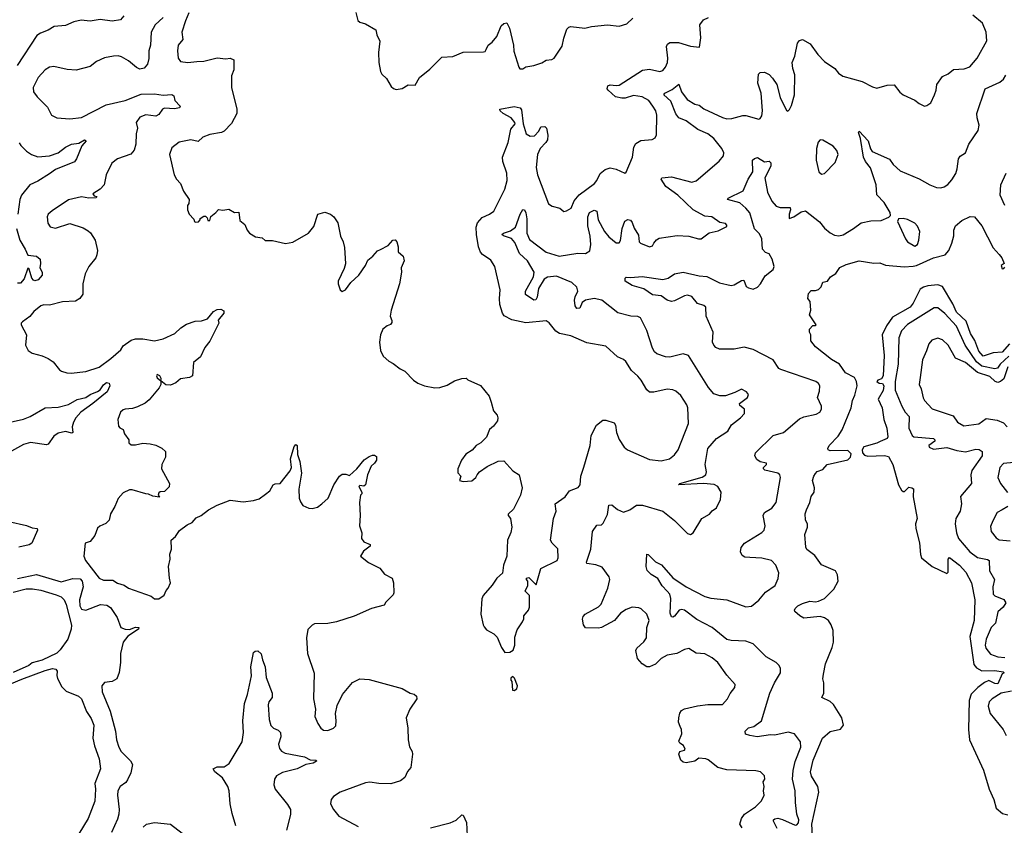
# Model space of a CAD drawing. Extents: x 2086813 to 2278017, y 548126 to 753336.
# Tile 223 of 256: x 2134490 to 2141250, y 677558 to 683090. Entities that reach past the tile are written whole.
import ezdxf

# ---------------------------------------------------------------- set-up
doc = ezdxf.new("R2010")
doc.units = 0

msp = doc.modelspace()

# ---------------------------------------------------------------- linework, layer by layer
at = {"layer": '0CON10XD'}
for points in [[(2135205, 683117.5), (2135181.7, 683088.3), (2135125, 683079.2), (2135041.7, 683091.7), (2134975, 683079.1), (2134912.7, 683087.3), (2134862, 683075), (2134805, 683049.5), (2134727.7, 683042.3), (2134685, 683017.5), (2134632.3, 682997.7), (2134608.8, 682981.2), (2134472, 682775)], [(2135476, 683104), (2135419.2, 683055), (2135393.3, 683005), (2135388.1, 682915), (2135375.6, 682875), (2135376.8, 682823.2), (2135367.5, 682785), (2135345, 682756.2), (2135315, 682750.8), (2135292, 682762), (2135237.6, 682807.6), (2135188, 682835), (2135165, 682841.5), (2135135, 682839.1), (2135071.2, 682828.8), (2135017.8, 682802.2), (2134975, 682768.6), (2134876.9, 682743.1), (2134815, 682747.5), (2134725, 682768.2), (2134695.3, 682764.7), (2134664.2, 682745.8), (2134617.2, 682692.8), (2134581.4, 682625), (2134585.7, 682595), (2134609.8, 682559.8), (2134679.9, 682489.9), (2134708.2, 682435), (2134745, 682416.1), (2134835, 682408.7), (2134915, 682419.4), (2135084, 682505), (2135214.3, 682535.7), (2135325, 682577.8), (2135415, 682580), (2135475, 682572.7), (2135535, 682576.9), (2135547.3, 682567.3), (2135554.6, 682534.6), (2135592, 682495), (2135588, 682485), (2135552, 682478), (2135485, 682482.9), (2135470, 682475), (2135445, 682438.8), (2135425, 682428), (2135355, 682436.5), (2135315, 682420.6), (2135290.6, 682385), (2135300, 682345), (2135289.2, 682305), (2135287.8, 682235), (2135275, 682193.8), (2135253.4, 682166.6), (2135162, 682135), (2135121.9, 682105), (2135083.2, 682025), (2135068.9, 681955), (2135043.6, 681926.4), (2134992.5, 681895), (2135001.2, 681881.2), (2135020, 681875), (2135015, 681867.5), (2134965, 681864.2), (2134915, 681873.3), (2134825, 681853.8), (2134712.2, 681777.8), (2134686, 681755), (2134677.5, 681735), (2134682.5, 681692.5), (2134698.3, 681668.3), (2134735, 681658.6), (2134835, 681690), (2134925, 681660.6), (2134961.1, 681641.1), (2134976.5, 681626.5), (2135007.7, 681575), (2135023.1, 681505), (2135020.6, 681475), (2135012.9, 681455), (2134964.6, 681395.4), (2134940, 681345), (2134924.3, 681275), (2134924.2, 681205), (2134903.8, 681175), (2134873, 681157), (2134785, 681151.4), (2134695, 681130), (2134655, 681132.9), (2134635, 681125.7), (2134587.5, 681085), (2134559.3, 681050.7), (2134510, 681015), (2134500, 681005), (2134500, 680995), (2134536.7, 680925), (2134530, 680855), (2134548.3, 680818.3), (2134575, 680800), (2134645, 680782.5), (2134685, 680762.5), (2134719.3, 680739.3), (2134762.5, 680685), (2134776.4, 680676.4), (2134813.9, 680663.9), (2134843.6, 680663.6), (2134945, 680674), (2135035, 680704), (2135116.4, 680763.6), (2135185, 680823.3), (2135200.3, 680849.7), (2135255, 680888.1), (2135285, 680897.8), (2135335, 680899.4), (2135415, 680885.7), (2135475, 680899.4), (2135554.4, 680935.6), (2135595.8, 680975), (2135635, 681000), (2135695, 681020), (2135738.3, 681021.7), (2135780, 681035), (2135820, 681085), (2135845, 681099.2), (2135871.7, 681101.7), (2135890.7, 681090.7), (2135891.2, 681075), (2135853, 681027), (2135856.7, 681005), (2135795, 680883.3), (2135761.7, 680838.3), (2135731.2, 680775), (2135682.5, 680735), (2135675.7, 680645), (2135655, 680632.9), (2135595, 680623.3), (2135562.9, 680597.1)], [(2135652.1, 683137.9), (2135628, 683082), (2135604.4, 683005), (2135610, 682955), (2135579.2, 682915), (2135572.7, 682875), (2135579.2, 682825), (2135595, 682802), (2135645, 682795.8), (2135706.6, 682803.4), (2135755, 682805.6), (2135847, 682827), (2135905, 682821.2), (2135935.9, 682825.9), (2135960, 682815), (2135959.2, 682745), (2135944.4, 682705), (2135944.4, 682625), (2135980.8, 682475), (2135980, 682445), (2135945, 682378), (2135895, 682324.3), (2135875, 682314.3), (2135795, 682302.5), (2135747.1, 682282.9), (2135715, 682253.1), (2135665, 682265.8), (2135585, 682250), (2135535, 682210), (2135519.2, 682165), (2135550, 682025), (2135566.7, 681995), (2135593.3, 681965), (2135615, 681912.5), (2135652.5, 681855), (2135651.7, 681828.3), (2135642.5, 681815), (2135642.5, 681785), (2135652.5, 681755), (2135685, 681720), (2135690, 681705), (2135695, 681700), (2135718.3, 681701.7), (2135730, 681715), (2135730, 681725), (2135755, 681740), (2135765, 681740), (2135778.3, 681728.3), (2135781.7, 681711.7), (2135795, 681710), (2135801.7, 681738.3), (2135837.5, 681765), (2135855, 681786.7), (2135885, 681782.5), (2135925, 681788.8), (2135965, 681766.7), (2135995, 681767.5), (2136001.7, 681711.7), (2136035, 681682.5), (2136051.2, 681645), (2136067.5, 681625), (2136108.3, 681598.3), (2136155, 681592.5), (2136175, 681573.3), (2136225, 681572.5), (2136315, 681553.8), (2136365, 681561.2), (2136472.5, 681625), (2136509.5, 681670.5), (2136536.7, 681755), (2136585, 681768.2), (2136623.3, 681755), (2136646.7, 681735), (2136673.8, 681695), (2136693, 681603), (2136712, 681565), (2136720.8, 681525), (2136725.9, 681414.1), (2136718.8, 681381.2), (2136677.5, 681295), (2136677.5, 681275), (2136690, 681235), (2136705, 681223.3), (2136725.9, 681234.1), (2136764.1, 681285.9), (2136817.5, 681335), (2136865, 681402.5), (2136880.5, 681439.5), (2136915, 681466.7), (2136947, 681503), (2136967.3, 681512.7)], [(2136798.3, 683138.3), (2136812.5, 683085), (2136825, 683072.5), (2136865, 683062.5), (2136935, 683020), (2136942.5, 682985), (2136963, 682943), (2136953.3, 682865), (2136956.2, 682795), (2136966.7, 682735), (2136977.5, 682715), (2137007.5, 682685), (2137040.7, 682630.7), (2137056.4, 682616.4), (2137075, 682610), (2137115, 682617.5), (2137158.3, 682641.7), (2137205, 682640), (2137236.1, 682693.9), (2137305, 682750), (2137388.3, 682831.7), (2137465, 682836.7), (2137533.9, 682866.1), (2137675, 682870), (2137685, 682872.5), (2137692.5, 682885), (2137707.5, 682915), (2137733.9, 682936.1), (2137765.8, 682974.2), (2137795, 683047.5), (2137815, 683063.3), (2137835, 683067.5), (2137852.3, 683032.3), (2137880, 682915), (2137883.9, 682873.9), (2137916.7, 682765), (2137925, 682752.5), (2137945, 682753.3), (2137965, 682766.7), (2138020, 682775), (2138075, 682793.3), (2138105, 682811.2), (2138144.1, 682815.9), (2138160, 682825), (2138215, 682907.5), (2138225.9, 682964.1), (2138246.1, 683023.9), (2138260.5, 683039.5), (2138275, 683043.3), (2138371.2, 683031.2), (2138416.8, 683043.2), (2138525, 683054), (2138605, 683046.2), (2138658.3, 683061.7), (2138699.7, 683100.3)], [(2136967.3, 681512.7), (2137020, 681540), (2137052.5, 681575), (2137067.7, 681577.7), (2137080, 681565), (2137089.3, 681529.3), (2137087.5, 681495), (2137122.5, 681465), (2137128.8, 681435), (2137110, 681385), (2137111.2, 681355), (2137098, 681275), (2137040.8, 681095), (2137034, 681055), (2137046.2, 681025), (2137045, 681010), (2137035, 680996.7), (2137012.4, 680987.6), (2136983.8, 680965), (2136968, 680925), (2136960, 680875), (2136968.3, 680818.3), (2136985, 680780), (2137023.9, 680743.9), (2137055, 680730), (2137102.5, 680692.5), (2137135, 680676.7), (2137194.2, 680614.2), (2137224.1, 680594.1), (2137270, 680575), (2137341.2, 680561.2), (2137375, 680564.2), (2137425, 680580), (2137475, 680610), (2137525, 680626.7), (2137555, 680627.5), (2137566.7, 680616.7), (2137655, 680577.5), (2137712.5, 680505), (2137727.5, 680462.5), (2137744.1, 680404.1), (2137768, 680375), (2137773.3, 680355), (2137770, 680335), (2137742.4, 680297.6), (2137716.7, 680275), (2137695, 680223.3), (2137655.8, 680184.2), (2137625, 680166.7), (2137595.9, 680134.1), (2137554.1, 680105.9), (2137522.5, 680065), (2137497.5, 680005), (2137498.3, 679978.3), (2137520, 679955), (2137510, 679925), (2137535, 679917.5), (2137595, 679923.3), (2137622.5, 679945), (2137630, 679965), (2137647.5, 679985), (2137699.3, 680020.7), (2137775, 680057.5), (2137815, 680060), (2137875, 679992.5), (2137920, 679965), (2137940, 679875), (2137929.2, 679825), (2137881.4, 679728.6), (2137843.3, 679695), (2137843.3, 679685), (2137858.8, 679665), (2137870, 679605), (2137861.7, 679568.3), (2137838.8, 679515), (2137833.8, 679405), (2137811.2, 679345), (2137805, 679290), (2137766.2, 679255), (2137734.1, 679205.9), (2137671.2, 679135), (2137663.9, 679113.9), (2137656.4, 679006.4), (2137671.2, 678935), (2137679.5, 678919.5), (2137695, 678900), (2137745, 678873.3), (2137768.8, 678848.8), (2137798.3, 678778.3), (2137820, 678745), (2137855, 678747.5), (2137879.3, 678760.7), (2137890, 678795), (2137890.7, 678849.3), (2137905, 678900), (2137942.5, 678955), (2137952.5, 678975), (2137952.5, 678995), (2137983.3, 679035), (2137990, 679055), (2137990, 679135), (2137960, 679165), (2137980, 679205), (2137980, 679235), (2137970, 679245), (2137970, 679255), (2137985, 679260), (2138035, 679210), (2138068.3, 679321.7), (2138181.2, 679375), (2138187.1, 679395), (2138185.8, 679455.8), (2138146.7, 679495), (2138133.6, 679516.4), (2138155.8, 679664.2), (2138173.3, 679715), (2138167.5, 679765), (2138235.7, 679814.3), (2138265.9, 679854.1), (2138325, 679876.7), (2138337.5, 679895), (2138342.2, 679955), (2138362.9, 680017.1), (2138406.9, 680165), (2138414.2, 680235), (2138451.2, 680305), (2138495, 680340), (2138515, 680340), (2138571.7, 680321.7), (2138581.2, 680305), (2138588, 680255), (2138605, 680207.5), (2138640, 680155), (2138662.5, 680135), (2138815, 680069.2), (2138895, 680060), (2138952.5, 680075), (2138985, 680100.8), (2139011.9, 680135), (2139082.1, 680317.9), (2139077.5, 680425), (2139071.1, 680445), (2139029.8, 680509.8), (2138995, 680538.5), (2138975, 680547.5), (2138935, 680552.2), (2138845, 680533.1), (2138815, 680533.1), (2138795, 680548), (2138756.4, 680613.6), (2138735, 680642.5), (2138690.6, 680680.6), (2138652.7, 680742.7), (2138635, 680756.7), (2138593.6, 680773.6), (2138515, 680848.6), (2138385, 680871.8), (2138275, 680919.1), (2138195.4, 680935.4), (2138171.3, 680951.3), (2138125, 681008), (2138105, 681021.4), (2137965, 681008), (2137869.9, 681029.9), (2137816.9, 681056.9), (2137805.2, 681075.2), (2137787.3, 681135), (2137783.3, 681175), (2137788.2, 681235), (2137752.9, 681395), (2137725, 681438), (2137666.9, 681476.9), (2137653, 681493), (2137639.6, 681529.6), (2137625.9, 681614.1), (2137623.1, 681665), (2137632.3, 681695), (2137665, 681732.7), (2137715.9, 681754.1), (2137745.3, 681774.7), (2137820, 681925), (2137836.8, 681985), (2137834.7, 682035), (2137808, 682115), (2137805.3, 682145), (2137845, 682245.8), (2137861.8, 682338.2), (2137891.3, 682375), (2137889.6, 682385), (2137864.6, 682415), (2137810, 682445), (2137788.5, 682465), (2137787.1, 682475), (2137884.1, 682494.1), (2137925.3, 682485.3), (2137935, 682470), (2137947.6, 682375), (2137967.5, 682305), (2137995, 682289.1), (2138025, 682292.2), (2138054.3, 682325), (2138067.5, 682355), (2138095, 682356.2), (2138108, 682345), (2138116.8, 682296.8), (2138114.2, 682265.8), (2138103.6, 682246.4), (2138064.5, 682205), (2138044.7, 682165), (2138036.6, 682075), (2138045.4, 682025), (2138121.2, 681825), (2138145, 681810), (2138197.5, 681795), (2138225, 681773.8), (2138245, 681776.2), (2138275.7, 681795), (2138298.1, 681845), (2138332.1, 681887.9), (2138435.8, 681965), (2138453.7, 681986.3), (2138476.2, 682033.8), (2138509.5, 682060.5), (2138545, 682073.3), (2138585, 682064), (2138645, 682036.7), (2138655, 682043.3), (2138696.7, 682145), (2138706.4, 682215), (2138721.1, 682238.9), (2138755, 682260), (2138832.5, 682267.5), (2138852.3, 682277.7), (2138861.7, 682298.3), (2138864.5, 682435), (2138857.3, 682465), (2138837.9, 682495), (2138809.5, 682535), (2138765, 682560), (2138705, 682570.4), (2138648.3, 682551.7), (2138625, 682550.3), (2138580.7, 682560.7), (2138531.1, 682605), (2138524.3, 682615.7), (2138527.1, 682635), (2138545, 682643.5), (2138585, 682637.1), (2138605, 682640), (2138767.3, 682742.7), (2138815, 682749.1), (2138885, 682734.4), (2138905, 682741.4), (2138925, 682764.2), (2138937.9, 682795), (2138941.2, 682825), (2138930.5, 682905), (2138938, 682922), (2138955, 682933.1), (2139012.6, 682932.6), (2139095, 682909.2), (2139158.3, 682901.7), (2139165.7, 682965), (2139160.6, 683055), (2139185, 683090), (2139220, 683105)], [(2137971.3, 681721.3), (2137971.1, 681625), (2137991.4, 681581.4), (2138105, 681493.4), (2138195, 681465.7), (2138322.5, 681487.5), (2138375, 681484.8), (2138405, 681501.8), (2138411.6, 681545), (2138407, 681603), (2138390.6, 681675), (2138390.4, 681735), (2138401.9, 681765), (2138435, 681782), (2138453.3, 681775), (2138460.8, 681715), (2138505.3, 681635.3), (2138535, 681598.6), (2138585, 681558), (2138605, 681556.7), (2138615, 681573.3), (2138625.6, 681655), (2138645, 681706.2), (2138665, 681718), (2138682.9, 681712.9), (2138695, 681696.7), (2138708.8, 681658.8), (2138739.5, 681609.5), (2138744, 681565), (2138753.3, 681555), (2138815, 681531.2), (2138833.9, 681536.1), (2138843.8, 681555), (2138861.5, 681578.5), (2138880.7, 681589.3), (2139005, 681607.3), (2139084.5, 681604.5), (2139150, 681585), (2139170, 681585), (2139225, 681626.7), (2139285, 681640), (2139345, 681670), (2139345, 681680), (2139335, 681690), (2139296.1, 681696.1), (2139243.3, 681735), (2139195, 681741.4), (2139113.9, 681783.9), (2139007.8, 681885), (2138927.5, 681945), (2138893.8, 681995), (2138900, 682005), (2138965, 682010.7), (2139105, 681974.6), (2139135, 681984.3), (2139291.7, 682118.3), (2139322.9, 682155), (2139323.6, 682175), (2139311.8, 682205), (2139256.1, 682275), (2139215.6, 682305.6), (2139145.5, 682335), (2139065, 682396.1), (2139015, 682415.5), (2138994, 682444), (2138960, 682530), (2138912.5, 682575), (2138920, 682585), (2138969.4, 682610.6), (2139015, 682647.5), (2139033.1, 682595), (2139071.9, 682541.9), (2139125, 682510.6), (2139155, 682502.1), (2139188.2, 682478.2), (2139315, 682418.7), (2139345, 682409.6), (2139379.3, 682410.7), (2139455, 682432.5), (2139475, 682432.5), (2139565, 682406.2), (2139575, 682411.2), (2139585, 682428.8), (2139591.2, 682465), (2139581.1, 682585), (2139558.1, 682655), (2139562.5, 682715), (2139575, 682727.5), (2139605, 682730), (2139635, 682713.3), (2139658.2, 682688.2), (2139687.5, 682645), (2139712.1, 682555), (2139755, 682467.5), (2139765, 682462.5), (2139775, 682472.5), (2139788.8, 682501.2), (2139808.8, 682575), (2139811.7, 682711.7), (2139798, 682755), (2139794, 682795), (2139811.2, 682838.8), (2139830.5, 682929.5), (2139843.9, 682946.1), (2139865, 682953.8), (2139916.7, 682925), (2139970.7, 682850.7), (2140015, 682802), (2140086.7, 682755), (2140112.4, 682722.4), (2140142.1, 682702.1), (2140275, 682665.8), (2140345, 682628.8), (2140375, 682620), (2140445, 682640), (2140495, 682642.5), (2140533, 682593), (2140555, 682574), (2140635, 682537.5), (2140665, 682513.8), (2140703, 682497), (2140719.5, 682500.5), (2140745, 682518.8), (2140770, 682575), (2140782.5, 682605), (2140787.1, 682645), (2140825, 682700), (2140865, 682718.8), (2140901.7, 682748.3), (2140975, 682751.4), (2141014.6, 682765.4), (2141063.9, 682826.1), (2141130, 682945), (2141125.7, 683005), (2141100, 683065), (2141035, 683120)], [(2139690, 677535), (2139666.2, 677585), (2139666.7, 677595), (2139675, 677602.5), (2139695, 677605.8), (2139728.1, 677598.1), (2139815, 677558.2), (2139825, 677560), (2139836.4, 677575), (2139838.5, 677595), (2139826.9, 677635), (2139817.5, 677715), (2139814.4, 677795), (2139796.4, 677875), (2139800, 677935), (2139814.5, 677995), (2139854.3, 678095), (2139850.9, 678130.9), (2139810, 678185), (2139767, 678197), (2139675, 678175.8), (2139645, 678178), (2139554.5, 678165.5), (2139503.3, 678173.3), (2139472.6, 678182.6), (2139472, 678205), (2139495, 678227.2), (2139530.8, 678235), (2139582.5, 678275), (2139639.6, 678465), (2139672.2, 678535), (2139714.4, 678605), (2139714.3, 678634.3), (2139704.5, 678654.5), (2139684.6, 678674.6), (2139615.8, 678715), (2139525, 678803.3), (2139475, 678822.1), (2139375, 678826.7), (2139345, 678833.3), (2139245.7, 678915), (2139140.3, 678970.3), (2139055.3, 679035.3), (2139035, 679039.2), (2139017.5, 679035), (2138985, 678993.5), (2138975, 678986.9), (2138965, 678988.6), (2138955.3, 679015.3), (2138961.8, 679115), (2138953.9, 679143.9), (2138936.4, 679166.4), (2138902.3, 679202.3), (2138872.6, 679252.6), (2138825, 679278.9), (2138797.8, 679307.8), (2138792.5, 679335), (2138795, 679420), (2138805, 679417.5), (2138855, 679367.8), (2138897.4, 679347.4), (2138975, 679257.5), (2139065, 679195.6), (2139195, 679128.5), (2139236.5, 679116.5), (2139346.1, 679106.1), (2139475, 679058.2), (2139515, 679061.8), (2139565, 679104.4), (2139611.8, 679158.2), (2139678.1, 679205), (2139697.6, 679252.4), (2139701.7, 679291.7), (2139682.7, 679345), (2139652.5, 679375), (2139585, 679392.3), (2139502.4, 679397.6), (2139468.8, 679398.8), (2139450.7, 679410.7), (2139440, 679435), (2139443.8, 679465), (2139466.7, 679495), (2139585, 679568.9), (2139600.6, 679585), (2139607.5, 679615), (2139593.9, 679686.1), (2139605, 679705.8), (2139655, 679735.8), (2139684.5, 679775), (2139712.7, 679945), (2139708.9, 679965), (2139695.3, 679975.3), (2139605.8, 679995.8), (2139596.7, 680005), (2139596.7, 680015), (2139616.7, 680035), (2139617.5, 680045), (2139575, 680053.8), (2139550.3, 680070.3), (2139538, 680095), (2139542, 680115), (2139663.3, 680235), (2139735, 680255.7), (2139845, 680348.6), (2139875, 680361.9), (2139958.3, 680381.7), (2139984.2, 680395.8), (2139995.6, 680414.4), (2139995.6, 680435), (2139967.5, 680495), (2139980.5, 680539.5), (2139984, 680575), (2139975, 680591.2), (2139956.2, 680605), (2139715, 680687.8), (2139703.1, 680695), (2139662.5, 680755), (2139525, 680826.1), (2139465, 680841.1), (2139395, 680827.5), (2139295, 680827.1), (2139269.4, 680839.4), (2139255, 680854.2), (2139246.4, 680875), (2139251.1, 680945), (2139202.9, 681052.9), (2139201.5, 681115), (2139187.1, 681127.1), (2139145, 681141.1), (2139105, 681188.9), (2139075, 681197.5), (2139055, 681194.6), (2138985, 681158.2), (2138964.5, 681154.5), (2138935, 681164.3), (2138895, 681192.7), (2138835, 681200.3), (2138775, 681241.5), (2138695, 681264.4), (2138647.5, 681295), (2138647.5, 681315), (2138655, 681322.5), (2138685, 681319.2), (2138765, 681326.7), (2138905, 681305.8), (2138942.9, 681315), (2138985, 681345.5), (2139045, 681356.1), (2139155, 681331.7), (2139207.5, 681327.5), (2139295, 681282.5), (2139375, 681264.6), (2139395, 681268.9), (2139445, 681299.4), (2139461.7, 681301.7), (2139478.3, 681258.3), (2139495, 681247.8), (2139525, 681239.2), (2139555, 681252.5), (2139576.9, 681275), (2139608, 681332), (2139662.5, 681375), (2139671.2, 681395), (2139655.6, 681445), (2139635, 681481.2), (2139611.7, 681491.7), (2139591.2, 681515), (2139585.8, 681585.8), (2139568.6, 681618.6), (2139535, 681654.2), (2139503.8, 681763.8), (2139476.7, 681796.7), (2139435, 681832.6), (2139350, 681855), (2139353.8, 681865), (2139457.5, 681915), (2139491.1, 681995), (2139524, 682045), (2139521.8, 682125), (2139535, 682137.7), (2139555, 682142.5), (2139605, 682114.5), (2139635, 682117.5), (2139647.1, 682107.1), (2139647.3, 682085), (2139606.7, 682005), (2139624.4, 681905), (2139654.3, 681844.3), (2139685, 681810), (2139710.5, 681800.5), (2139779.3, 681799.3), (2139783.3, 681785), (2139772.5, 681755), (2139774.1, 681724.1), (2139805, 681735.6), (2139855, 681770.8), (2139885, 681776.4), (2139982.6, 681702.6), (2140015, 681657.5), (2140055.4, 681625.4), (2140085, 681610.6), (2140115, 681605.7), (2140145, 681612.9), (2140215, 681656.9), (2140266.7, 681695), (2140335, 681708.5), (2140405, 681711.2), (2140457, 681733), (2140470, 681745), (2140466.7, 681765), (2140424.4, 681835), (2140375, 681886.2), (2140370, 681955), (2140332.7, 682072.7), (2140297.3, 682115), (2140284.7, 682145), (2140263.8, 682273.8), (2140250, 682315), (2140255, 682323.3), (2140315, 682258.6), (2140332.3, 682202.3), (2140343.9, 682183.9), (2140461.7, 682131.7), (2140488, 682095), (2140535, 682052.9), (2140665, 681997.5), (2140740, 681955), (2140785, 681938.1), (2140815, 681935.7), (2140837.9, 681942.1), (2140861.7, 681958.3), (2140890.2, 681989.8), (2140917.3, 682032.7), (2140927.8, 682065), (2140935.8, 682135), (2140948.3, 682151.7), (2140984.1, 682175.9), (2141006.7, 682235), (2141071.7, 682328.3), (2141078.8, 682365), (2141064, 682415), (2141062.5, 682445), (2141120, 682615), (2141218.6, 682661.4), (2141245, 682682.5), (2141262, 682708)], [(2134487.3, 682245), (2134498.5, 682225), (2134536.9, 682186.9), (2134570.5, 682165), (2134615, 682149), (2134695, 682156.1), (2134753.3, 682176.7), (2134805, 682215.5), (2134845, 682235.5), (2134897.1, 682242.9), (2134935, 682263.8), (2134947.3, 682257.3), (2134916.7, 682223.3), (2134880.6, 682135), (2134865.4, 682114.6), (2134735, 682061.6), (2134695, 682032.5), (2134615, 681980.5), (2134560, 681955), (2134502.5, 681885), (2134490, 681855), (2134478.2, 681755)], [(2139995, 682029.4), (2140015, 682034.4), (2140089.7, 682110.3), (2140110.5, 682165), (2140101.1, 682191.1), (2140075, 682220.8), (2140005, 682262), (2139985, 682266), (2139971.3, 682248.7), (2139960, 682205), (2139958.6, 682125), (2139977.5, 682045), (2139995, 682029.4)], [(2141254.3, 681815), (2141221.1, 681885), (2141226.9, 681955), (2141262.5, 682035)], [(2139450.3, 677540.3), (2139433.8, 677565), (2139446, 677605), (2139465.7, 677635), (2139542, 677685), (2139583.6, 677726.4), (2139602.5, 677765), (2139596.7, 677795), (2139601.2, 677825), (2139593.8, 677855), (2139606.2, 677875), (2139605, 677897.5), (2139577.5, 677925), (2139545, 677932), (2139345, 677939.4), (2139282.5, 677955), (2139217.6, 678007.6), (2139200, 678015), (2139152.2, 678017.8), (2139125, 677998.8), (2139065, 677987.5), (2139045, 677990), (2139028.8, 678005), (2139016, 678045), (2139023.3, 678065), (2139055, 678072.5), (2139058.8, 678081.2), (2139048.8, 678105), (2139022.2, 678122.2), (2139016, 678135), (2139035.8, 678185), (2139034.2, 678215), (2139025, 678236.7), (2139014.2, 678265), (2139015.8, 678295), (2139021.9, 678328.1), (2139034.4, 678345.6), (2139055, 678357.5), (2139145, 678377.1), (2139215, 678386.9), (2139315, 678387.5), (2139350.8, 678425), (2139367.9, 678462.1), (2139400, 678505), (2139403.3, 678525), (2139345, 678588.8), (2139284.6, 678674.6), (2139245, 678708.1), (2139195, 678734.4), (2139135, 678740.8), (2139085, 678771.2), (2139055, 678765.8), (2139001.9, 678738.1), (2138935, 678725.5), (2138895, 678702.5), (2138855.7, 678665), (2138815, 678645.5), (2138795, 678646.2), (2138765, 678665.4), (2138732.6, 678702.6), (2138721.4, 678758.6), (2138727.8, 678775), (2138775, 678816.9), (2138794.4, 678845), (2138796.7, 678915), (2138812.5, 678965), (2138795, 679008), (2138756.2, 679045), (2138741.4, 679051.4), (2138695, 679055.7), (2138655, 679040.6), (2138615, 679014.2), (2138573.8, 678965), (2138485, 678915.6), (2138465, 678910.5), (2138374.5, 678914.5), (2138360, 678935), (2138354.1, 678974.1), (2138359.1, 678990.9), (2138373.2, 679006.8), (2138465, 679058.9), (2138483.4, 679076.6), (2138527.7, 679185), (2138542.2, 679245), (2138536.9, 679265), (2138489.8, 679329.8), (2138445.4, 679345.4), (2138384, 679355), (2138382.2, 679365), (2138410.8, 679455), (2138422, 679575), (2138451.7, 679618.3), (2138485, 679620), (2138496.6, 679633.4), (2138525, 679692.5), (2138535, 679755.8), (2138555, 679757.5), (2138595, 679725.8), (2138635, 679708.6), (2138680, 679725), (2138725, 679756.9), (2138767.1, 679757.1), (2138905, 679714), (2138985, 679651.2), (2139075, 679561.2), (2139095, 679553.8), (2139115, 679566.2), (2139174.4, 679665), (2139226.7, 679695), (2139245, 679716.7), (2139275, 679737.5), (2139300.8, 679795), (2139306, 679845), (2139282.9, 679885), (2139257.4, 679897.4), (2139186, 679904), (2139013.3, 679895), (2139022, 679905), (2139175, 679948.8), (2139201.2, 679965), (2139206, 679985), (2139196.9, 680035), (2139215.6, 680145), (2139275.4, 680214.6), (2139352, 680265), (2139378.3, 680308.3), (2139438, 680355), (2139466, 680385), (2139466.7, 680415), (2139435, 680440), (2139432.5, 680455), (2139488, 680495), (2139493.8, 680515), (2139480, 680535), (2139445, 680553.8), (2139400, 680530), (2139335, 680507.5), (2139297.6, 680507.6), (2139255, 680521.4), (2139220.5, 680565), (2139081.2, 680785), (2139045, 680794.3), (2138955, 680772.5), (2138925, 680775.6), (2138864.5, 680794.5), (2138848.7, 680808.7), (2138834.5, 680834.5), (2138797.1, 680955), (2138752.7, 681042.7), (2138735, 681052), (2138685, 681052.9), (2138598, 681078), (2138488, 681165), (2138435, 681175.8), (2138374.4, 681165), (2138351.8, 681148.2), (2138335, 681110), (2138315, 681107.5), (2138304.6, 681125), (2138300, 681165), (2138303.2, 681186.8), (2138322.2, 681225), (2138315, 681253.8), (2138281.2, 681285), (2138175, 681329.2), (2138115, 681322.3), (2138091.7, 681308.3), (2138051.3, 681245), (2138042, 681185), (2138033.7, 681166.3), (2138020, 681165), (2137963.1, 681203.1), (2137962.1, 681225), (2138017.5, 681325), (2138023.1, 681355), (2137977.3, 681435), (2137922.5, 681485), (2137888.9, 681558.9), (2137867.7, 681587.7), (2137811.2, 681605), (2137800, 681615), (2137811.2, 681625), (2137859.8, 681640.2), (2137894.6, 681665.4), (2137926, 681754), (2137945, 681787.5), (2137955, 681783.3), (2137965, 681763.8), (2137971.3, 681721.3)], [(2139932.7, 677485), (2139929, 677565), (2139977, 677785), (2139969.6, 677825), (2139926.4, 677895), (2139919.8, 677925), (2139938.4, 678005), (2140003, 678155), (2140055, 678201.6), (2140125, 678218.1), (2140145.4, 678245), (2140135, 678295.8), (2140077.6, 678387.6), (2140055, 678407.5), (2139997.5, 678435), (2140012, 678465), (2140010.8, 678535), (2140004.3, 678564.3), (2140008.6, 678595), (2140023.6, 678666.4), (2140067.5, 678777.5), (2140077.1, 678815), (2140074.4, 678895), (2140062.5, 678935), (2140044.3, 678965), (2140015, 678983.3), (2139985, 678990.6), (2139875, 678978.9), (2139845.8, 678995), (2139812.5, 679025), (2139810, 679035), (2139813.6, 679046.4), (2139832.5, 679065), (2139865, 679080), (2139915, 679095.8), (2139955, 679092.2), (2139975, 679096.7), (2140016, 679114), (2140080.5, 679179.5), (2140109.6, 679235), (2140105, 679276.7), (2140091.4, 679305), (2139995, 679346.5), (2139949.7, 679409.7), (2139895, 679452.2), (2139886.9, 679466.9), (2139881.1, 679555), (2139898.8, 679605), (2139900, 679625), (2139886.2, 679655), (2139884.1, 679695.9), (2139891.2, 679725), (2139916, 679775), (2139923.3, 679815), (2139944.1, 679845.9), (2139947.1, 679875), (2139934.3, 679925.7), (2139942, 679955), (2139955, 679973.3), (2139965, 679988), (2140005, 680000), (2140034.3, 680035.7), (2140175, 680068.5), (2140195.1, 680085), (2140197.9, 680107.9), (2140175, 680131.1), (2140055, 680130.3), (2140041.8, 680135), (2140039.6, 680145), (2140047.8, 680165), (2140109.4, 680230.6), (2140137.5, 680272.5), (2140199.3, 680425), (2140207, 680475), (2140225, 680511.5), (2140241, 680575), (2140236.1, 680606.1), (2140222.9, 680632.9), (2140161.1, 680665), (2140118.1, 680725), (2140065, 680757.5), (2139955, 680843.8), (2139922.5, 680885), (2139922.5, 680925), (2139912.5, 680945), (2139913.3, 680965), (2139935, 680990), (2139955, 680990), (2139957.5, 680995), (2139913.6, 681063.6), (2139922.5, 681095), (2139917.5, 681155), (2139902.5, 681175), (2139905, 681210), (2139925, 681230), (2139955, 681230), (2139975, 681237.5), (2139992.5, 681255), (2140005, 681287.5), (2140036.4, 681293.6), (2140057.5, 681325), (2140093.9, 681346.1), (2140121.7, 681388.3), (2140165, 681409.2), (2140255, 681433.6), (2140355, 681418), (2140395, 681420), (2140435, 681403.8), (2140563.2, 681393.2), (2140625, 681396.3), (2140648.3, 681401.7), (2140764.3, 681455), (2140845.2, 681474.8), (2140869.6, 681505), (2140890, 681555), (2140903.6, 681606.4), (2140903.8, 681645), (2140916.2, 681675), (2140958.3, 681711.7), (2141015, 681739.1), (2141045.6, 681735), (2141097.1, 681675), (2141175, 681523.8), (2141215, 681477.5), (2141232.5, 681455), (2141250, 681415), (2141228.3, 681401.7), (2141235, 681380), (2141248.3, 681381.7), (2141255, 681390)], [(2140635, 681534.3), (2140654, 681545), (2140664.4, 681575), (2140670.5, 681635), (2140655, 681672.9), (2140635, 681692.5), (2140585, 681716.7), (2140555, 681723.8), (2140525, 681722.5), (2140517.5, 681705), (2140572, 681585), (2140586.2, 681565), (2140635, 681534.3)], [(2134467.5, 681655), (2134490, 681575), (2134527.1, 681515), (2134545, 681472.5), (2134606.5, 681466.5), (2134630, 681445), (2134633.8, 681415), (2134628.8, 681385), (2134644, 681355), (2134644, 681335), (2134616.9, 681303.1), (2134595, 681297.5), (2134585, 681301.8), (2134572.9, 681315), (2134555, 681377.5), (2134545, 681382.5), (2134519.9, 681310.1), (2134495, 681281.6), (2134475, 681280.8)], [(2141286.9, 680863.1), (2141235, 680805.9), (2141175, 680803.2), (2141105, 680780), (2141075, 680812.7), (2141047.9, 680887.9), (2141018.1, 680935), (2140988.8, 681018.8), (2140921.8, 681081.8), (2140897.7, 681137.7), (2140825, 681257.7), (2140795, 681269.7), (2140725, 681262.6), (2140695, 681254.1), (2140671.6, 681238.4), (2140625, 681142.2), (2140604.6, 681115), (2140482.2, 681047.8), (2140441.8, 680988.2), (2140411.2, 680925), (2140425.2, 680785), (2140417.8, 680645), (2140406.6, 680623.4), (2140382.5, 680615), (2140374.2, 680605), (2140390.8, 680595), (2140415, 680590.9), (2140423.7, 680575), (2140417.6, 680542.4), (2140383.5, 680485), (2140411.5, 680425), (2140423.4, 680343.4), (2140443.3, 680285), (2140450.6, 680225), (2140445, 680213.1), (2140397.4, 680192.6), (2140375, 680180.7), (2140285, 680156.5), (2140273.6, 680136.4), (2140275.9, 680115.9), (2140289.7, 680099.7), (2140312.3, 680092.3), (2140427.7, 680097.7), (2140455, 680090.9), (2140485, 680035.7), (2140525, 679896.2), (2140545, 679858.8), (2140555, 679850), (2140565, 679850), (2140595, 679878.8), (2140615, 679876.2), (2140627.5, 679867.5), (2140624.2, 679814.2), (2140652.5, 679665), (2140641.5, 679628.5), (2140643.6, 679596.4), (2140667.6, 679497.6), (2140675, 679417.5), (2140682.9, 679395), (2140755, 679335.9), (2140855, 679286.7), (2140865.4, 679295), (2140865.8, 679384.2), (2140875, 679395.8), (2140943.6, 679345), (2140986.5, 679295), (2141025, 679223.8), (2141048.4, 679105), (2141043.8, 678965), (2141013.4, 678855), (2141041.6, 678661.6), (2141058.5, 678638.5), (2141095, 678618.8), (2141185, 678621.2), (2141241.7, 678611.7), (2141250, 678605), (2141235, 678597.5), (2141205, 678530), (2141185, 678530.6), (2141145, 678551.5), (2141115, 678538.4), (2141068.5, 678505), (2141022.7, 678457.3), (2141008.7, 678415), (2141003.5, 678215), (2141010.6, 678145), (2141107.1, 677937.1), (2141146.1, 677806.1), (2141178, 677735), (2141194, 677675), (2141238.6, 677638.6), (2141275, 677630)], [(2141280.4, 680779.6), (2141222.6, 680725), (2141203, 680697), (2141185, 680692.6), (2141095, 680710.3), (2141059.5, 680739.5), (2140980.7, 680855), (2140921.6, 680985), (2140842.7, 681072.7), (2140795, 681111.1), (2140768.9, 681111.1), (2140585, 680996.8), (2140545, 680952.9), (2140525.4, 680905), (2140521.8, 680725), (2140500.2, 680605), (2140502.1, 680545), (2140547.5, 680435), (2140569.6, 680395), (2140596.9, 680365), (2140594.5, 680284.5), (2140616.7, 680235), (2140628.1, 680225), (2140765, 680213.8), (2140773.8, 680205), (2140774, 680195), (2140731.2, 680165), (2140735, 680154), (2140765, 680140), (2140855, 680152.5), (2140925, 680130.5), (2140985, 680122.3), (2141055, 680140), (2141078.1, 680138.1), (2141098.8, 680125), (2141099.4, 680095), (2141026.9, 679995), (2141020.5, 679965), (2141024.4, 679905), (2140949.2, 679815), (2140955.5, 679765.5), (2140946.4, 679715), (2140918.1, 679665), (2140912.7, 679627.3), (2140922.3, 679565), (2140936.4, 679526.4), (2141013.8, 679435), (2141066.9, 679396.9), (2141134, 679384), (2141146.7, 679375), (2141148.2, 679305), (2141182.1, 679245), (2141170.8, 679195), (2141173.5, 679145), (2141185, 679132.5), (2141247.1, 679107.1), (2141260.6, 679085), (2141241.9, 679055), (2141205, 679024), (2141190, 678945), (2141160.6, 678915), (2141126.9, 678835), (2141120, 678795), (2141123.6, 678775), (2141155, 678733.5), (2141206.2, 678715), (2141255, 678709.4)], [(2141273.8, 680705), (2141246.2, 680623.8), (2141225, 680604.8), (2141205, 680598), (2141186.7, 680605), (2141150.2, 680640.2), (2141067.4, 680667.4), (2140985, 680736.8), (2140915.9, 680765.9), (2140865, 680854.4), (2140825, 680892.5), (2140795, 680904), (2140751.7, 680888.3), (2140732, 680865), (2140717.1, 680815), (2140688.8, 680755), (2140672.5, 680632.5), (2140665.7, 680585), (2140679.2, 680555), (2140692.6, 680492.6), (2140701.4, 680475), (2140755, 680418.1), (2140899.3, 680369.3), (2140929.4, 680325), (2140971.7, 680301.7), (2141075, 680315.3), (2141125, 680351.5), (2141200.9, 680340.9), (2141245, 680320.8), (2141270, 680295)], [(2135562.9, 680597.1), (2135525, 680579.1), (2135492.6, 680582.6), (2135460, 680610), (2135462.5, 680625), (2135452.5, 680645), (2135435, 680652.5), (2135430, 680645), (2135435, 680630), (2135460, 680610), (2135460, 680585), (2135448.3, 680561.7), (2135379.6, 680480.4), (2135352.5, 680457.5), (2135299.5, 680430.5), (2135265, 680418.8), (2135215, 680415.8), (2135200.3, 680409.7), (2135181.2, 680395), (2135163.3, 680345), (2135169.3, 680299.3), (2135177, 680287), (2135200, 680275), (2135210, 680245), (2135240, 680205), (2135240, 680185), (2135255, 680170), (2135285, 680170), (2135335, 680182.5), (2135385, 680177.5), (2135425, 680167.5), (2135467, 680147), (2135490, 680125), (2135490, 680085), (2135466.2, 680035), (2135463.3, 680005), (2135517.5, 679905), (2135517, 679883), (2135485, 679850), (2135455, 679847.5), (2135445, 679840), (2135440, 679825), (2135450, 679810), (2135405, 679817.5), (2135375, 679832.5), (2135355, 679833.3), (2135261.7, 679861.7), (2135245, 679862), (2135200.3, 679839.7), (2135165, 679802.5), (2135143.9, 679746.1), (2135112.9, 679697.1), (2135105, 679652.5), (2135080.7, 679629.3), (2135039.3, 679610.7), (2135025, 679597.5), (2135005, 679547.5), (2134975, 679507.5), (2134938.8, 679495), (2134930, 679405), (2134941.9, 679375), (2135036, 679255), (2135065, 679241.9), (2135130, 679240), (2135160.5, 679220.5), (2135206.3, 679206.3), (2135236.4, 679186.4), (2135391.7, 679131.7), (2135415, 679112.5), (2135446.4, 679113.6), (2135483, 679137), (2135495, 679170), (2135510, 679185), (2135526.4, 679223.6), (2135517.5, 679255), (2135512.5, 679335), (2135523.3, 679385), (2135520.7, 679419.3), (2135533.3, 679455), (2135530, 679515), (2135559.3, 679540.7), (2135587, 679583), (2135639.3, 679620.7), (2135675, 679636.7), (2135700.6, 679669.4), (2135735.7, 679684.3), (2135787.5, 679725), (2135845, 679756.2), (2135935, 679790), (2136025, 679780), (2136095, 679787.5), (2136135, 679800), (2136178.3, 679831.7), (2136206.4, 679853.6), (2136230, 679895), (2136245, 679902.5), (2136277.5, 679905), (2136347.7, 679992.3), (2136355.4, 680015), (2136350, 680075), (2136375, 680160), (2136385, 680172.5), (2136395.8, 680165.8), (2136398, 680105), (2136414.3, 680055), (2136424.5, 679975), (2136406.9, 679865), (2136409.5, 679805), (2136417.8, 679777.8), (2136434.6, 679754.6), (2136475, 679735.6), (2136497.4, 679732.6), (2136535, 679743.3), (2136565, 679764.3), (2136606.9, 679803.1), (2136647.5, 679895), (2136685, 679956.2), (2136705, 679970), (2136729.3, 679969.3), (2136755, 679960), (2136805, 680006.2), (2136855, 680066.7), (2136889.3, 680090.7), (2136911.7, 680098.3), (2136925, 680098.8), (2136939.3, 680089.3), (2136938.8, 680065), (2136926.7, 680045), (2136903.3, 680025), (2136878.8, 679965), (2136863.6, 679896.4), (2136853, 679887), (2136825, 679890), (2136817.5, 679885), (2136840, 679845), (2136840, 679835), (2136830, 679825), (2136822.5, 679775), (2136827.5, 679685), (2136823.3, 679615), (2136838.8, 679565), (2136837, 679527), (2136853.9, 679503.9), (2136895.9, 679485.9), (2136897.5, 679475), (2136850.5, 679439.5), (2136830, 679405), (2136885, 679362.5), (2136963, 679323), (2136995, 679282.5), (2137047.5, 679255), (2137057, 679223), (2137060, 679155), (2137055, 679140), (2137005, 679090), (2136991.7, 679068.3), (2136905, 679046.7), (2136785.9, 678994.1), (2136665, 678954), (2136605, 678943.8), (2136515, 678940), (2136497, 678933), (2136468.3, 678901.7), (2136460, 678845), (2136467, 678737), (2136513, 678603), (2136507.5, 678425), (2136520, 678355), (2136516.7, 678305), (2136536.4, 678256.4), (2136557.5, 678225), (2136575, 678211.2), (2136605, 678208), (2136645.7, 678224.3), (2136659.5, 678240.5), (2136664, 678275), (2136659.4, 678325), (2136670.3, 678379.7), (2136706.2, 678455), (2136775, 678537.5), (2136825, 678562.5), (2136889.3, 678559.3), (2137115, 678496.2), (2137170, 678465), (2137198.3, 678458.3), (2137213.6, 678443.6), (2137217.5, 678425), (2137168.8, 678355), (2137143.8, 678295), (2137154.2, 678225), (2137157.1, 678145), (2137167.1, 678097.1), (2137185.8, 678065), (2137185.9, 678045.9), (2137175.7, 677955), (2137152.4, 677927.6), (2137133.8, 677885), (2137105, 677864), (2137037.7, 677842.3), (2136956.1, 677843.9), (2136895, 677853.8), (2136865, 677850), (2136690, 677785), (2136643.8, 677755), (2136629.2, 677735), (2136624.3, 677705), (2136644, 677665), (2136681.3, 677621.3), (2136815, 677550)], [(2134405, 680321.2), (2134515, 680345.9), (2134562.9, 680365), (2134665, 680424.6), (2134755, 680429.2), (2134825, 680447.5), (2134885, 680480.9), (2134944.2, 680495.8), (2134975, 680516.1), (2135025, 680535.6), (2135041.5, 680548.5), (2135065, 680582.9), (2135085, 680597.3), (2135105, 680593.3), (2135108.1, 680575), (2135089.6, 680535), (2134993.3, 680455), (2134909.4, 680395), (2134875.8, 680355), (2134860, 680325), (2134851.1, 680295), (2134853.8, 680255), (2134849.1, 680250.9), (2134805, 680262.9), (2134755, 680250.6), (2134725, 680229.4), (2134685.5, 680174.5), (2134675, 680170.8), (2134565, 680186.6), (2134515, 680173.2), (2134413.3, 680115)], [(2141315, 680048.5), (2141245, 680041.2), (2141220, 680015), (2141207.1, 679945), (2141225, 679905.7), (2141273.3, 679843.3)], [(2141274, 679746), (2141235, 679724.3), (2141202.5, 679705), (2141170.9, 679649.1), (2141155, 679610), (2141159.2, 679575), (2141195, 679532.5), (2141215, 679518.9), (2141290.7, 679510.7)], [(2134415, 679642.9), (2134537.3, 679617.3), (2134575, 679599.4), (2134610, 679595), (2134613.3, 679585), (2134573.3, 679495), (2134555.7, 679484.3), (2134485, 679466.5)], [(2134475, 679253.3), (2134605, 679279.4), (2134775, 679230.6), (2134855, 679252), (2134905, 679250), (2134920, 679235), (2134925.8, 679195), (2134900.7, 679105), (2134903.9, 679065), (2134915, 679041.4), (2134945, 679034.4), (2135045, 679074.4), (2135088.6, 679068.6), (2135112.4, 679052.4), (2135160, 678985), (2135185.5, 678915.5), (2135215, 678903.8), (2135245, 678903.2), (2135285, 678918.8), (2135308.8, 678915), (2135306.7, 678905), (2135232.5, 678857.5), (2135200, 678815), (2135182.1, 678737.9), (2135181.8, 678675), (2135172.4, 678607.6), (2135156.7, 678563.3), (2135125.6, 678544.4), (2135071.9, 678538.1), (2135054.2, 678515), (2135057.1, 678475), (2135112.2, 678342.2), (2135147.7, 678205), (2135153.6, 678145), (2135170, 678095), (2135185.6, 678065), (2135251.2, 678001.2), (2135264.6, 677975), (2135253, 677917), (2135231.2, 677868.8), (2135218.3, 677851.7), (2135180, 677825), (2135163.1, 677795), (2135160.9, 677765), (2135172.7, 677665), (2135170, 677635), (2135161.1, 677598.9), (2135120.9, 677509.1)], [(2134445, 679158.2), (2134535, 679181), (2134578.4, 679181.6), (2134635, 679173.1), (2134740.9, 679140.9), (2134775, 679125.4), (2134795, 679105.6), (2134808.3, 679075), (2134845, 678932.5), (2134843.4, 678903.4), (2134819.4, 678835), (2134768.2, 678761.8), (2134745, 678739.6), (2134645, 678691.1), (2134576.6, 678673.4), (2134552.9, 678655), (2134445, 678606.2)], [(2135973.3, 677555), (2135948, 677638), (2135935.5, 677705.5), (2135929.1, 677795), (2135919.1, 677825), (2135882.8, 677882.8), (2135829.2, 677925), (2135817.5, 677945), (2135845, 677960), (2135895, 677960), (2135928, 677982), (2136018.1, 678131.9), (2136027.1, 678195), (2136021.4, 678275), (2136032.9, 678395), (2136054.4, 678455), (2136082.1, 678585), (2136077.8, 678645), (2136095, 678743.3), (2136106.1, 678753.9), (2136125, 678756), (2136148.8, 678735), (2136156, 678695), (2136175.7, 678645), (2136182.8, 678572.8), (2136224.2, 678465), (2136224, 678435), (2136200.8, 678405), (2136195.8, 678385), (2136202.5, 678285), (2136213.3, 678243.3), (2136233.3, 678225), (2136265, 678211.2), (2136280, 678195), (2136283.8, 678165), (2136268, 678115), (2136274, 678085), (2136287.1, 678067.1), (2136312.2, 678052.2), (2136445, 678027.5), (2136485, 678007.5), (2136525.5, 678005.5), (2136528.3, 677998.3), (2136505, 677983.3), (2136455, 677975.7), (2136395, 677944.4), (2136295, 677920.9), (2136252.5, 677897.5), (2136238.6, 677875), (2136235.6, 677835), (2136243.1, 677805), (2136329.3, 677699.3), (2136350, 677665), (2136348.7, 677631.3), (2136322.5, 677525)], [(2134345.6, 678495), (2134505, 678561.4), (2134665, 678621.2), (2134715, 678633.5), (2134739.1, 678629.1), (2134747, 678617), (2134744.4, 678585.6), (2134749.5, 678565), (2134779.5, 678509.5), (2134809.1, 678479.1), (2134893.4, 678443.4), (2134913.5, 678425), (2134948.9, 678338.9), (2134980.5, 678290.5), (2135000, 678245), (2134992.5, 678155), (2135003.4, 678103.4), (2135035.6, 678015), (2135044.3, 677945), (2135006, 677845), (2135011.4, 677805), (2135005, 677722.5), (2134960, 677605), (2134862.9, 677447.1)], [(2137885, 678482.5), (2137902.5, 678495), (2137907.5, 678515), (2137887, 678567), (2137875, 678580), (2137863, 678567), (2137862.5, 678555), (2137870, 678545), (2137872.5, 678485), (2137885, 678482.5)], [(2141299, 678479), (2141229.4, 678465), (2141166, 678425), (2141147.5, 678405), (2141138.9, 678375), (2141153.3, 678325), (2141243.1, 678215), (2141263.9, 678173.9)], [(2137310.7, 677539.3), (2137445, 677573.8), (2137486.8, 677593.2), (2137525, 677630), (2137535, 677627.5), (2137557, 677577), (2137562.5, 677485)], [(2135336.7, 677545), (2135360, 677565), (2135416.4, 677576.4), (2135525, 677566.2), (2135605, 677503.8)]]:
    msp.add_lwpolyline(points, dxfattribs=at)

doc.saveas('drawing.dxf')
